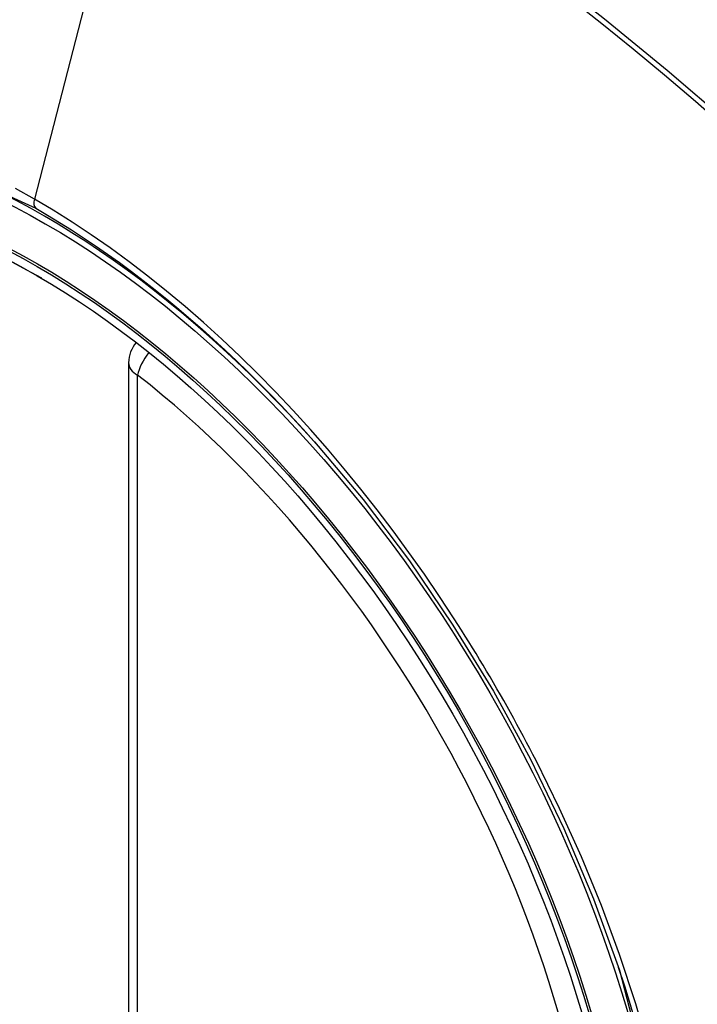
# Model space of a CAD drawing. Header units: inches. Extents: x 25 to 627, y 68 to 290.
# Tile 187 of 250: x 572.282 to 572.543, y 259.94 to 260.319. Entities that reach past the tile are written whole.
import ezdxf

# ---------------------------------------------------------------- set-up
doc = ezdxf.new("R2010")
doc.units = ezdxf.units.IN
doc.header["$MEASUREMENT"] = 0
doc.layers.add('Visible Edges(ANSI)', color=7, linetype='Continuous', lineweight=25)
doc.layers.add('Visible Tangent Edges(ANSI)', color=7, linetype='Continuous', lineweight=25)

msp = doc.modelspace()

# ---------------------------------------------------------------- linework, layer by layer
at = {"layer": 'Visible Edges(ANSI)'}
msp.add_line((572.3242651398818, 260.1867185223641), (572.3242651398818, 259.7020452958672), dxfattribs=at)
at = {"layer": 'Visible Edges(ANSI)', "flags": 128}
msp.add_lwpolyline([(572.3957834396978, 260.1562619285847), (572.4144952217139, 260.1339853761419), (572.4323438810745, 260.1103710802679), (572.4491282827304, 260.0856802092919), (572.4646767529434, 260.0601905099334), (572.4789379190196, 260.0340145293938), (572.4918306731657, 260.0073085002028), (572.5032845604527, 259.980207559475), (572.5132327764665, 259.9528337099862)], dxfattribs=at)
at = {"layer": 'Visible Edges(ANSI)'}
msp.add_arc((572.3360761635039, 260.1867185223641), 0.0118110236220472, 138.7604623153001, 180, dxfattribs=at)
for centre, major_axis, ratio, start_param, end_param in [((572.3973216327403, 259.4589843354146), (-0.6496062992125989, 1.125151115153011), 0.5773502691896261, 5.161526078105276, 5.834048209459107), ((572.292577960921, 259.961057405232), (0.1574803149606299, -0.27276390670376), 0.5773502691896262, 2.363976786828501, 7.060801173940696)]:
    msp.add_ellipse(centre, major_axis=major_axis, ratio=ratio, start_param=start_param, end_param=end_param, dxfattribs=at)
msp.add_ellipse((572.2890981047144, 259.9590483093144), major_axis=(-0.1599409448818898, 0.2770258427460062), ratio=0.5773502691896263, dxfattribs=at)
at = {"layer": 'Visible Tangent Edges(ANSI)'}
for p, q in [((572.3358690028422, 260.4354055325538), (572.287971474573, 260.2497310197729)), ((572.3277245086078, 259.6972234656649), (572.3277245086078, 260.1818966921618))]:
    msp.add_line(p, q, dxfattribs=at)
at = {"layer": 'Visible Tangent Edges(ANSI)', "flags": 128}
for points in [[(572.555567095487, 260.278716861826), (572.531601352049, 260.2992163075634), (572.507464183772, 260.3190435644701), (572.4831843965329, 260.3381747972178), (572.4587910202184, 260.3565870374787), (572.4343134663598, 260.3742593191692), (572.409781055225, 260.3911733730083), (572.3852268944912, 260.4073092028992), (572.3606869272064, 260.4226482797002), (572.3361572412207, 260.4371946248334), (572.3116291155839, 260.4509548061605), (572.28709573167, 260.4639333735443), (572.2625725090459, 260.4761177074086), (572.2380881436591, 260.4874921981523), (572.2136712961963, 260.4980419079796), (572.1893506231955, 260.5077519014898), (572.1651549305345, 260.516608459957), (572.1411120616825, 260.5246036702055), (572.1172488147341, 260.5317313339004), (572.0935920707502, 260.5379853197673), (572.0701515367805, 260.5433641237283), (572.0469229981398, 260.5478715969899)], [(572.3358690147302, 260.4354055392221), (572.3480927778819, 260.428248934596), (572.3603189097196, 260.4208922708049), (572.372547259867, 260.4133353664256), (572.3847776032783, 260.4055778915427), (572.397009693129, 260.3976196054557), (572.4092401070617, 260.3894622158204), (572.4214628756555, 260.3811092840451), (572.4336743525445, 260.372563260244), (572.4458708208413, 260.3638266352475), (572.4580486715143, 260.3549018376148), (572.4702042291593, 260.3457912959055), (572.4823338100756, 260.3364976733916), (572.494433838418, 260.3270239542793), (572.5065006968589, 260.3173732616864), (572.5185308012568, 260.3075486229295), (572.530520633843, 260.2975531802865), (572.5424666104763, 260.287390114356), (572.5543653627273, 260.2770628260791)], [(572.0797000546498, 259.9218415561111), (572.055566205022, 259.9909132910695), (572.0421202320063, 260.0585022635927), (572.0399718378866, 260.1215732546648), (572.049224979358, 260.1769989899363), (572.069511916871, 260.222455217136), (572.099775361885, 260.2556613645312), (572.1387194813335, 260.2751259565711), (572.184686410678, 260.280104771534), (572.2353514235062, 260.2703309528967), (572.2884720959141, 260.246281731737)], [(572.2879714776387, 260.2497310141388), (572.28066307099, 260.2538247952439)], [(572.4495937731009, 260.0881150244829), (572.4439275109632, 260.0967378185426), (572.4381211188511, 260.105254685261), (572.4321824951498, 260.1136552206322), (572.4261194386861, 260.1219289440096), (572.4199398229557, 260.1300655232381), (572.4136514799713, 260.1380544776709), (572.4072623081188, 260.1458854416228), (572.4007801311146, 260.1535479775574), (572.3942122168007, 260.1610326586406), (572.387558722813, 260.1683417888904), (572.380821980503, 260.1754736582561), (572.3740057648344, 260.1824238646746), (572.3671140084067, 260.1891881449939), (572.3601504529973, 260.195762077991), (572.3531189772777, 260.2021413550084), (572.3460234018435, 260.2083216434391), (572.3388675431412, 260.2142985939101), (572.3316589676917, 260.2200643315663), (572.3244139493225, 260.2256047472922), (572.3171421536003, 260.2309139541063), (572.3098528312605, 260.2359865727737), (572.3025551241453, 260.2408172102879), (572.2952582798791, 260.2454004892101), (572.2879714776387, 260.2497310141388)], [(572.2884720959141, 260.246281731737), (572.2930732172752, 260.2435758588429), (572.2976799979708, 260.2407679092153), (572.3022900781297, 260.2378592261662), (572.3069010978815, 260.2348511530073), (572.3115107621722, 260.2317450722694), (572.3161166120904, 260.2285422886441), (572.3207163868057, 260.2252442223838), (572.32530766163, 260.2218521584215), (572.3298881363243, 260.2183675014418), (572.3344554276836, 260.214791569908), (572.3390065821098, 260.2111263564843), (572.3435360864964, 260.2073769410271), (572.3480422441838, 260.2035451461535), (572.3525240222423, 260.1996319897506), (572.3569804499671, 260.195638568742), (572.3614105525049, 260.1915659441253), (572.3658132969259, 260.1874151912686), (572.3701877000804, 260.1831873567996), (572.3745327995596, 260.1788835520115), (572.378847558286, 260.174504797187), (572.3831309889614, 260.1700521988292), (572.3873821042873, 260.165526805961), (572.391599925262, 260.160929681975), (572.3957834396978, 260.1562619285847)], [(572.4811209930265, 260.0335082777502), (572.4799196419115, 260.0358362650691), (572.4787082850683, 260.038160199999), (572.4774869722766, 260.0404799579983), (572.4762557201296, 260.0427955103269), (572.4750145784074, 260.0451067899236), (572.4737635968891, 260.0474137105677), (572.4725027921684, 260.0497162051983), (572.4712321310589, 260.0520141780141), (572.4699517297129, 260.0543076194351), (572.4686615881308, 260.0565964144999), (572.4673617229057, 260.0588805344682), (572.4660522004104, 260.0611598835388), (572.4647330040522, 260.0634343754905), (572.4634042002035, 260.0657039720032), (572.4620657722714, 260.0679685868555), (572.4607178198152, 260.0702281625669), (572.4593603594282, 260.0724826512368), (572.4579933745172, 260.0747319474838), (572.4566169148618, 260.076975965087), (572.4552310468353, 260.0792146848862), (572.453835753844, 260.0814480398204), (572.452431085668, 260.0836759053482), (572.4510170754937, 260.0858982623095), (572.4495937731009, 260.0881150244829)], [(572.524957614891, 259.9210294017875), (572.5195164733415, 259.939870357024), (572.5132880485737, 259.9587829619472), (572.5062919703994, 259.9776985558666), (572.4985802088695, 259.9964920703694), (572.490182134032, 260.0151085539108), (572.4811209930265, 260.0335082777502)], [(572.5132243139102, 259.9528547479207), (572.5309550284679, 259.8843605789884)]]:
    msp.add_lwpolyline(points, dxfattribs=at)
at = {"layer": 'Visible Tangent Edges(ANSI)'}
for centre, major_axis, ratio, start_param, end_param in [((572.291584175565, 259.9604836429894), (-0.1731810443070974, 0.2999583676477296), 0.5773502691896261, 5.055269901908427, 10.65269335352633), ((572.2912559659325, 260.2502999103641), (-0.0024606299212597, -0.0042619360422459), 0.5773502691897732, 5.161112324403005, 6.141288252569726), ((572.3360761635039, 260.1867185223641), (0.0072436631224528, 0.0093289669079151), 0.4708410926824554, 1.514964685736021, 2.428163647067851), ((572.3360761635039, 260.1867185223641), (-0.0118110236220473, -1e-16), 0.5773502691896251, 0, 0.78539816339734), ((572.291534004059, 259.9604546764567), (0.1505905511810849, -0.2608304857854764), 0.5773502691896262, 5.668550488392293, 8.468616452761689)]:
    msp.add_ellipse(centre, major_axis=major_axis, ratio=ratio, start_param=start_param, end_param=end_param, dxfattribs=at)
for centre, major_axis, ratio in [((572.2921762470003, 259.9608254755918), (0.1711078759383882, -0.296367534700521), 0.5773502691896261), ((572.2892020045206, 259.9591082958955), (-0.1626954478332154, 0.2817967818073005), 0.5773502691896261), ((572.2890981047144, 259.9590483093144), (0.1620986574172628, -0.2807631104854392), 0.5773502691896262)]:
    msp.add_ellipse(centre, major_axis=major_axis, ratio=ratio, dxfattribs=at)

doc.saveas('drawing.dxf')
